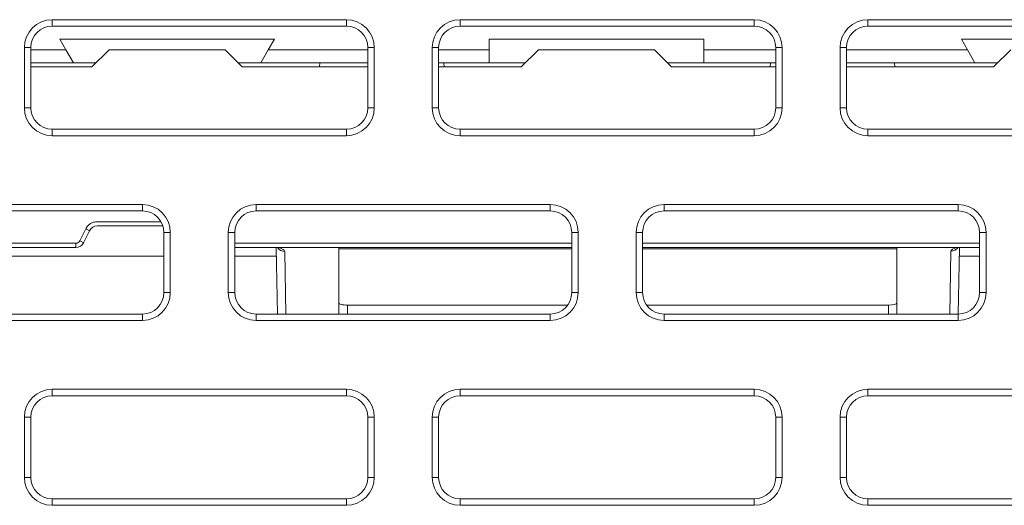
# Model space of a CAD drawing. Header units: millimetres. Extents: x 11 to 1665, y 44 to 957.
# Tile 17 of 69: x 155 to 178, y 834 to 845. Entities that reach past the tile are written whole.
import ezdxf

# ---------------------------------------------------------------- set-up
doc = ezdxf.new("R2010")
doc.units = ezdxf.units.MM
doc.header["$MEASUREMENT"] = 0
doc.layers.get('0').update_dxf_attribs({"lineweight": 25})

msp = doc.modelspace()

# ---------------------------------------------------------------- linework, layer by layer
at = {"color": 0, "linetype": 'Continuous', "lineweight": 0, "extrusion": (0, 1, -2.22045e-16)}
for p, q in [((162.461, 844.862), (155.611, 844.862)), ((155.611, 844.712), (155.611, 844.862)), ((162.461, 844.712), (162.461, 844.862)), ((171.961, 844.862), (165.111, 844.862)), ((165.111, 844.712), (165.111, 844.862)), ((171.961, 844.712), (171.961, 844.862)), ((181.461, 844.862), (174.611, 844.862)), ((174.611, 844.712), (174.611, 844.862)), ((162.461, 844.712), (155.611, 844.712)), ((171.961, 844.712), (165.111, 844.712)), ((181.461, 844.712), (174.611, 844.712)), ((155.93, 844.162), (155.786, 844.412)), ((155.786, 844.412), (160.786, 844.412)), ((160.786, 844.412), (160.642, 844.162)), ((165.786, 844.412), (165.786, 844.162)), ((165.786, 844.412), (170.786, 844.412)), ((170.786, 844.162), (170.786, 844.412)), ((176.93, 844.162), (176.786, 844.412)), ((176.786, 844.412), (181.786, 844.412)), ((154.961, 844.212), (154.961, 842.812)), ((155.111, 844.212), (154.961, 844.212)), ((155.111, 844.212), (155.111, 842.812)), ((162.961, 842.812), (162.961, 844.212)), ((162.961, 844.212), (163.111, 844.212)), ((163.111, 842.812), (163.111, 844.212)), ((164.461, 844.212), (164.461, 842.812)), ((164.611, 844.212), (164.461, 844.212)), ((164.611, 844.212), (164.611, 842.812)), ((172.461, 842.812), (172.461, 844.212)), ((172.461, 844.212), (172.611, 844.212)), ((172.611, 842.812), (172.611, 844.212)), ((173.961, 844.212), (173.961, 842.812)), ((174.111, 844.212), (173.961, 844.212)), ((174.111, 844.212), (174.111, 842.812)), ((155.93, 844.162), (155.111, 844.162)), ((156.103, 843.862), (155.93, 844.162)), ((156.536, 843.762), (156.936, 844.162)), ((159.636, 844.162), (156.936, 844.162)), ((159.636, 844.162), (160.036, 843.762)), ((160.468, 843.862), (160.642, 844.162)), ((162.961, 844.162), (160.642, 844.162)), ((165.786, 844.162), (164.611, 844.162)), ((165.786, 843.862), (165.786, 844.162)), ((166.536, 843.762), (166.936, 844.162)), ((169.636, 844.162), (166.936, 844.162)), ((169.636, 844.162), (170.036, 843.762)), ((172.461, 844.162), (170.786, 844.162)), ((170.786, 844.162), (170.786, 843.862)), ((176.93, 844.162), (174.111, 844.162)), ((177.103, 843.862), (176.93, 844.162)), ((177.536, 843.762), (177.936, 844.162)), ((155.111, 843.862), (156.103, 843.862)), ((156.536, 843.762), (155.111, 843.762)), ((156.103, 843.862), (156.636, 843.862)), ((159.936, 843.862), (160.468, 843.862)), ((162.961, 843.762), (160.036, 843.762)), ((160.468, 843.862), (162.961, 843.862)), ((161.842, 843.862), (161.836, 843.762)), ((164.611, 843.862), (165.786, 843.862)), ((166.536, 843.762), (164.611, 843.762)), ((164.73, 843.862), (164.736, 843.762)), ((166.636, 843.862), (165.786, 843.862)), ((170.786, 843.862), (169.936, 843.862)), ((172.461, 843.762), (170.036, 843.762)), ((170.786, 843.862), (172.461, 843.862)), ((172.342, 843.862), (172.336, 843.762)), ((174.111, 843.862), (177.103, 843.862)), ((177.536, 843.762), (174.111, 843.762)), ((175.23, 843.862), (175.236, 843.762)), ((177.636, 843.862), (177.103, 843.862)), ((155.111, 842.812), (154.961, 842.812)), ((162.961, 842.812), (163.111, 842.812)), ((164.611, 842.812), (164.461, 842.812)), ((172.461, 842.812), (172.611, 842.812)), ((174.111, 842.812), (173.961, 842.812)), ((155.611, 842.312), (162.461, 842.312)), ((155.611, 842.312), (155.611, 842.162)), ((155.611, 842.162), (162.461, 842.162)), ((162.461, 842.312), (162.461, 842.162)), ((165.111, 842.312), (171.961, 842.312)), ((165.111, 842.312), (165.111, 842.162)), ((165.111, 842.162), (171.961, 842.162)), ((171.961, 842.312), (171.961, 842.162)), ((174.611, 842.312), (181.461, 842.312)), ((174.611, 842.312), (174.611, 842.162)), ((174.611, 842.162), (181.461, 842.162)), ((157.711, 840.562), (151.374, 840.562)), ((157.711, 840.412), (157.711, 840.562)), ((167.211, 840.562), (160.361, 840.562)), ((160.361, 840.412), (160.361, 840.562)), ((167.211, 840.412), (167.211, 840.562)), ((176.711, 840.562), (169.861, 840.562)), ((169.861, 840.412), (169.861, 840.562)), ((176.711, 840.412), (176.711, 840.562)), ((157.711, 840.412), (151.374, 840.412)), ((167.211, 840.412), (160.361, 840.412)), ((176.711, 840.412), (169.861, 840.412)), ((158.145, 840.16), (156.659, 840.16)), ((158.188, 840.062), (156.659, 840.062)), ((156.391, 839.994), (156.252, 839.715)), ((156.481, 839.951), (156.341, 839.673)), ((158.211, 839.912), (158.361, 839.912)), ((158.211, 838.512), (158.211, 839.912)), ((158.361, 838.512), (158.361, 839.912)), ((159.711, 839.912), (159.711, 838.512)), ((159.861, 839.912), (159.711, 839.912)), ((159.861, 839.912), (159.861, 838.512)), ((167.711, 838.512), (167.711, 839.912)), ((167.711, 839.912), (167.861, 839.912)), ((167.861, 838.512), (167.861, 839.912)), ((169.211, 839.912), (169.211, 838.512)), ((169.361, 839.912), (169.211, 839.912)), ((169.361, 839.912), (169.361, 838.512)), ((177.211, 839.912), (177.361, 839.912)), ((177.211, 838.512), (177.211, 839.912)), ((177.361, 838.512), (177.361, 839.912)), ((156.162, 839.66), (150.362, 839.66)), ((156.162, 839.66), (156.162, 839.562)), ((167.711, 839.66), (159.861, 839.66)), ((177.211, 839.66), (169.361, 839.66)), ((150.361, 839.362), (158.211, 839.362)), ((156.162, 839.562), (150.362, 839.562)), ((167.711, 839.562), (159.861, 839.562)), ((159.861, 839.362), (160.833, 839.362)), ((160.857, 838.012), (160.829, 839.561)), ((160.88, 839.558), (162.286, 839.558)), ((161.053, 838.012), (161.028, 839.47)), ((162.286, 839.562), (162.286, 839.558)), ((162.286, 839.558), (162.286, 838.012)), ((162.286, 839.533), (167.711, 839.533)), ((177.211, 839.562), (169.361, 839.562)), ((169.361, 839.533), (175.286, 839.533)), ((175.286, 839.558), (175.286, 839.562)), ((175.286, 839.558), (176.672, 839.558)), ((175.286, 839.558), (175.286, 838.012)), ((176.544, 839.478), (176.519, 838.012)), ((176.742, 839.562), (176.715, 838.012)), ((176.739, 839.362), (177.211, 839.362)), ((158.211, 838.512), (158.361, 838.512)), ((159.861, 838.512), (159.711, 838.512)), ((167.711, 838.512), (167.861, 838.512)), ((169.361, 838.512), (169.211, 838.512)), ((177.211, 838.512), (177.361, 838.512)), ((167.618, 838.222), (162.486, 838.222)), ((162.486, 838.222), (162.486, 838.012)), ((175.086, 838.222), (169.454, 838.222)), ((175.086, 838.012), (175.086, 838.222)), ((150.861, 838.012), (157.711, 838.012)), ((157.711, 838.012), (157.711, 837.862)), ((160.361, 838.012), (167.211, 838.012)), ((160.361, 838.012), (160.361, 837.862)), ((167.211, 838.012), (167.211, 837.862)), ((169.861, 838.012), (176.711, 838.012)), ((169.861, 838.012), (169.861, 837.862)), ((176.711, 838.012), (176.711, 837.862)), ((150.861, 837.862), (157.711, 837.862)), ((160.361, 837.862), (167.211, 837.862)), ((169.861, 837.862), (176.711, 837.862)), ((162.461, 836.262), (155.611, 836.262)), ((155.611, 836.112), (155.611, 836.262)), ((162.461, 836.112), (162.461, 836.262)), ((171.961, 836.262), (165.111, 836.262)), ((165.111, 836.112), (165.111, 836.262)), ((171.961, 836.112), (171.961, 836.262)), ((181.461, 836.262), (174.611, 836.262)), ((174.611, 836.112), (174.611, 836.262)), ((162.461, 836.112), (155.611, 836.112)), ((171.961, 836.112), (165.111, 836.112)), ((181.461, 836.112), (174.611, 836.112)), ((154.961, 835.612), (154.961, 834.212)), ((155.111, 835.612), (154.961, 835.612)), ((155.111, 835.612), (155.111, 834.212)), ((162.961, 834.212), (162.961, 835.612)), ((162.961, 835.612), (163.111, 835.612)), ((163.111, 834.212), (163.111, 835.612)), ((164.461, 835.612), (164.461, 834.212)), ((164.611, 835.612), (164.461, 835.612)), ((164.611, 835.612), (164.611, 834.212)), ((172.461, 834.212), (172.461, 835.612)), ((172.461, 835.612), (172.611, 835.612)), ((172.611, 834.212), (172.611, 835.612)), ((173.961, 835.612), (173.961, 834.212)), ((174.111, 835.612), (173.961, 835.612)), ((174.111, 835.612), (174.111, 834.212)), ((155.111, 834.212), (154.961, 834.212)), ((162.961, 834.212), (163.111, 834.212)), ((164.611, 834.212), (164.461, 834.212)), ((172.461, 834.212), (172.611, 834.212)), ((174.111, 834.212), (173.961, 834.212)), ((155.611, 833.712), (162.461, 833.712)), ((155.611, 833.712), (155.611, 833.562)), ((162.461, 833.712), (162.461, 833.562)), ((165.111, 833.712), (171.961, 833.712)), ((165.111, 833.712), (165.111, 833.562)), ((171.961, 833.712), (171.961, 833.562)), ((174.611, 833.712), (181.461, 833.712)), ((174.611, 833.712), (174.611, 833.562)), ((155.611, 833.562), (162.461, 833.562)), ((165.111, 833.562), (171.961, 833.562)), ((174.611, 833.562), (181.461, 833.562))]:
    msp.add_line(p, q, dxfattribs=at)
at = {"color": 0, "linetype": 'Continuous', "lineweight": 0}
for centre, radius, start, end in [((155.611, 844.212), 0.65, 90, 180), ((162.461, 844.212), 0.65, 0, 90), ((165.111, 844.212), 0.65, 90, 180), ((171.961, 844.212), 0.65, 0, 90), ((174.611, 844.212), 0.65, 90, 180), ((155.611, 844.212), 0.5, 90, 180), ((162.461, 844.212), 0.5, 0, 90), ((165.111, 844.212), 0.5, 90, 180), ((171.961, 844.212), 0.5, 0, 90), ((174.611, 844.212), 0.5, 90, 180), ((155.611, 842.812), 0.65, 180, 270), ((155.611, 842.812), 0.5, 180, 270), ((162.461, 842.812), 0.65, 270, 360), ((162.461, 842.812), 0.5, 270, 0), ((165.111, 842.812), 0.65, 180, 270), ((165.111, 842.812), 0.5, 180, 270), ((171.961, 842.812), 0.65, 270, 0), ((171.961, 842.812), 0.5, 270, 0), ((174.611, 842.812), 0.65, 180, 270), ((174.611, 842.812), 0.5, 180, 270), ((157.711, 839.912), 0.65, 0, 90), ((160.361, 839.912), 0.65, 90, 180), ((167.211, 839.912), 0.65, 0, 90), ((169.861, 839.912), 0.65, 90, 180), ((176.711, 839.912), 0.65, 0, 90), ((157.711, 839.912), 0.5, 0, 90), ((160.361, 839.912), 0.5, 90, 180), ((167.211, 839.912), 0.5, 0, 90), ((169.861, 839.912), 0.5, 90, 180), ((176.711, 839.912), 0.5, 0, 90), ((157.711, 838.512), 0.65, 270, 360), ((157.711, 838.512), 0.5, 270, 0), ((160.361, 838.512), 0.65, 180, 270), ((160.361, 838.512), 0.5, 180, 270), ((167.211, 838.512), 0.65, 270, 360), ((167.211, 838.512), 0.5, 270, 0), ((169.861, 838.512), 0.65, 180, 270), ((169.861, 838.512), 0.5, 180, 270), ((176.711, 838.512), 0.65, 270, 0), ((176.711, 838.512), 0.5, 270, 0), ((155.611, 835.612), 0.65, 90, 180), ((162.461, 835.612), 0.65, 0, 90), ((165.111, 835.612), 0.65, 90, 180), ((171.961, 835.612), 0.65, 0, 90), ((174.611, 835.612), 0.65, 90, 180), ((155.611, 835.612), 0.5, 90, 180), ((162.461, 835.612), 0.5, 0, 90), ((165.111, 835.612), 0.5, 90, 180), ((171.961, 835.612), 0.5, 0, 90), ((174.611, 835.612), 0.5, 90, 180), ((155.611, 834.212), 0.65, 180, 270), ((155.611, 834.212), 0.5, 180, 270), ((162.461, 834.212), 0.65, 270, 360), ((162.461, 834.212), 0.5, 270, 0), ((165.111, 834.212), 0.65, 180, 270), ((165.111, 834.212), 0.5, 180, 270), ((171.961, 834.212), 0.65, 270, 0), ((171.961, 834.212), 0.5, 270, 0), ((174.611, 834.212), 0.65, 180, 270), ((174.611, 834.212), 0.5, 180, 270)]:
    msp.add_arc(centre, radius, start, end, dxfattribs=at)
for centre, major_axis, ratio, start_param, end_param in [((156.659, 839.862), (-0.2, 0), 0.999657, -1.570721, -0.463411), ((156.162, 839.76), (0.1, 0), 0.999848, -1.570757, -0.463551), ((156.162, 839.762), (0.2, 0), 0.999962, -1.570756, -0.463587), ((160.88, 839.754), (-0.052, -0.193), 0.791089, 0.000903, 0.326309), ((161.028, 839.666), (0.2, 0.003), 0.980575, -2.521649, -1.58776), ((177.149, 839.485), (0.605, 0.007), 0.21211, -3.805637, -3.146363), ((176.672, 839.754), (0.055, -0.192), 0.806688, -0.3385, -0.008254), ((162.486, 838.262), (0.2, 0), 0.2, -3.141593, -1.570796), ((175.086, 838.262), (0.2, 0), 0.2, -1.570796, 0)]:
    msp.add_ellipse(centre, major_axis=major_axis, ratio=ratio, start_param=start_param, end_param=end_param, dxfattribs=at)
at = {"color": 0, "linetype": 'Continuous', "lineweight": 0, "extrusion": (0, -2.22045e-16, -1)}
msp.add_ellipse((156.391, 839.996), major_axis=(0.0894, -0.0447), ratio=0.01561, start_param=0, end_param=1.562991, dxfattribs=at)
at = {"color": 0, "linetype": 'Continuous', "lineweight": 0, "extrusion": (-1.2326e-32, -2.22045e-16, -1)}
msp.add_ellipse((156.252, 839.717), major_axis=(0.0894, -0.0447), ratio=0.01561, start_param=0, end_param=1.562991, dxfattribs=at)
at = {"color": 0, "linetype": 'Continuous', "lineweight": 0, "extrusion": (6.16298e-33, -2.22045e-16, -1)}
msp.add_ellipse((176.544, 839.674), major_axis=(-0.2, 0.003), ratio=0.980575, start_param=-2.501209, end_param=-1.587911, dxfattribs=at)
at = {"color": 0, "linetype": 'Continuous', "lineweight": 0}
for points, knots in [([(156.659, 840.16), (156.628, 840.16), (156.6, 840.155), (156.573, 840.148), (156.547, 840.14), (156.524, 840.129), (156.502, 840.116), (156.48, 840.102), (156.46, 840.086), (156.441, 840.066), (156.423, 840.046), (156.405, 840.023), (156.391, 839.994)], [0, 0, 0, 0, 0.25, 0.25, 0.25, 0.5, 0.5, 0.5, 0.75, 0.75, 0.75, 1, 1, 1, 1]), ([(160.829, 839.561), (160.829, 839.561), (160.826, 839.561), (160.819, 839.562), (160.817, 839.562), (160.814, 839.562)], [0.01055486, 0.01055486, 0.01055486, 0.01055486, 0.05762566, 0.05762566, 0.07762288, 0.07762288, 0.07762288, 0.07762288]), ([(160.88, 839.558), (160.87, 839.559), (160.85, 839.561), (160.826, 839.562), (160.815, 839.562)], [0, 0, 0, 0, 0.5, 0.9761186, 0.9761186, 0.9761186, 0.9761186]), ([(160.887, 839.541), (160.887, 839.541), (160.886, 839.541), (160.881, 839.544), (160.873, 839.547), (160.853, 839.554), (160.842, 839.557), (160.829, 839.561)], [0.2872857, 0.2872857, 0.2872857, 0.2872857, 0.3287574, 0.3287574, 0.4199846, 0.4199846, 0.4982561, 0.4982561, 0.4982561, 0.4982561]), ([(161.028, 839.47), (161.028, 839.481), (161.015, 839.502), (160.965, 839.532), (160.912, 839.55), (160.88, 839.558)], [0.0000001, 0.0000001, 0.0000001, 0.0000001, 0.3333333, 0.6666667, 0.9999949, 0.9999949, 0.9999949, 0.9999949]), ([(176.734, 839.562), (176.723, 839.562), (176.701, 839.561), (176.681, 839.559), (176.672, 839.558)], [0.0226661, 0.0226661, 0.0226661, 0.0226661, 0.5, 0.9998302, 0.9998302, 0.9998302, 0.9998302]), ([(176.725, 839.561), (176.714, 839.558), (176.705, 839.555), (176.692, 839.55), (176.687, 839.548), (176.683, 839.547), (176.682, 839.546), (176.682, 839.546)], [0.0027467, 0.0027467, 0.0027467, 0.0027467, 0.0741135, 0.0741135, 0.1416101, 0.1416101, 0.1755887, 0.1755887, 0.1755887, 0.1755887]), ([(176.735, 839.562), (176.729, 839.562), (176.725, 839.561), (176.725, 839.561), (176.725, 839.561), (176.725, 839.561)], [0.00268085, 0.00268085, 0.00268085, 0.00268085, 0.05212794, 0.05212794, 0.05621906, 0.05621906, 0.05621906, 0.05621906])]:
    msp.add_open_spline(points, degree=3, knots=knots, dxfattribs=at)

doc.saveas('drawing.dxf')
